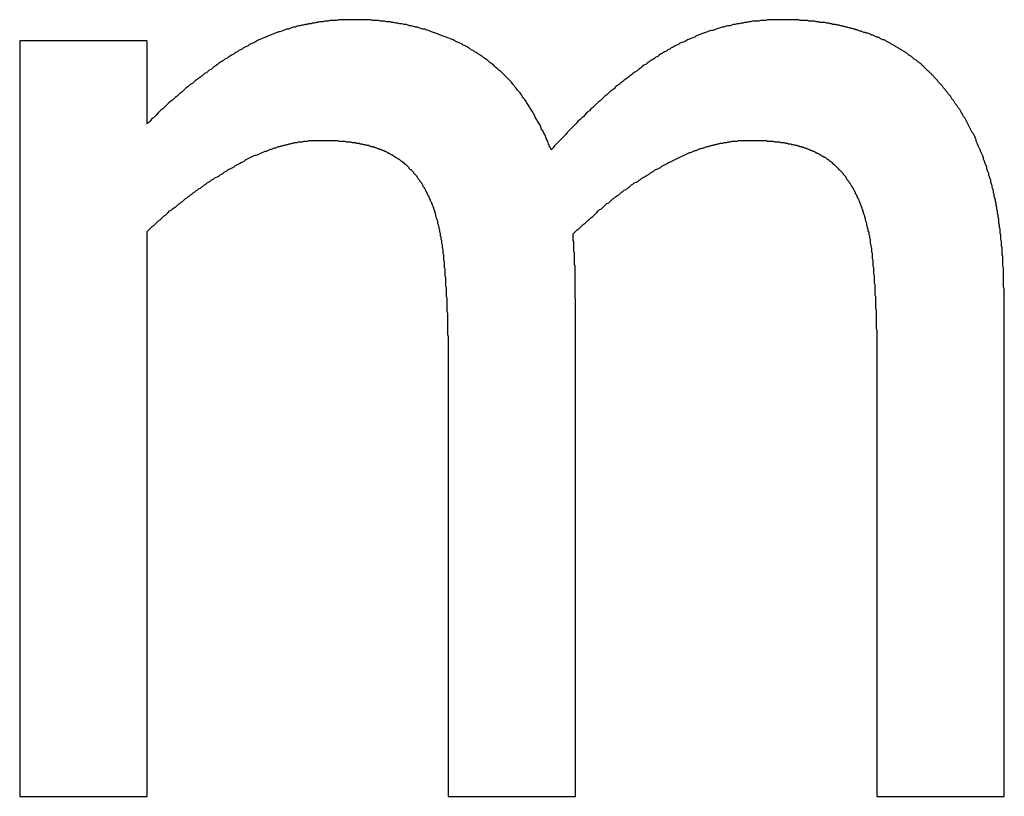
# Model space of a CAD drawing. Extents: x 0 to 420, y 0 to 297.
# Tile 14 of 27: x 168.9 to 170.37, y 130.16 to 131.32. Entities that reach past the tile are written whole.
import ezdxf

# ---------------------------------------------------------------- set-up
doc = ezdxf.new("R2010")
doc.units = 0
doc.layers.add('SICHTBAR__ISO_', color=7, linetype='CONTINUOUS')

msp = doc.modelspace()

# ---------------------------------------------------------------- linework, layer by layer
at = {"layer": 'SICHTBAR__ISO_'}
for p, q in [((168.8987, 131.2866), (168.8987, 130.161)), ((169.0883, 131.2866), (168.8987, 131.2866)), ((169.0883, 131.1627), (169.0883, 131.2866)), ((169.0883, 130.161), (169.0883, 131.0022)), ((169.7265, 130.161), (169.7265, 130.9025)), ((170.3646, 130.161), (170.3646, 130.9025)), ((169.5368, 130.8126), (169.5368, 130.161)), ((170.175, 130.8126), (170.175, 130.161)), ((168.8987, 130.161), (169.0883, 130.161)), ((169.5368, 130.161), (169.7265, 130.161)), ((170.175, 130.161), (170.3646, 130.161))]:
    msp.add_line(p, q, dxfattribs=at)
for points in [[(169.396, 131.318, 0), (169.393, 131.318, 0), (169.39, 131.318, 0), (169.388, 131.318, 0), (169.385, 131.318, 0), (169.382, 131.318, 0), (169.379, 131.318, 0), (169.377, 131.318, 0), (169.374, 131.318, 0), (169.371, 131.317, 0), (169.369, 131.317, 0), (169.366, 131.317, 0), (169.363, 131.317, 0), (169.361, 131.317, 0), (169.358, 131.316, 0), (169.355, 131.316, 0), (169.353, 131.316, 0), (169.35, 131.315, 0), (169.347, 131.315, 0), (169.345, 131.315, 0), (169.342, 131.314, 0), (169.34, 131.314, 0), (169.337, 131.313, 0), (169.334, 131.313, 0), (169.332, 131.312, 0), (169.329, 131.312, 0), (169.327, 131.311, 0), (169.324, 131.311, 0), (169.321, 131.31, 0), (169.319, 131.31, 0), (169.316, 131.309, 0), (169.314, 131.309, 0), (169.311, 131.308, 0), (169.309, 131.307, 0), (169.306, 131.307, 0), (169.304, 131.306, 0), (169.301, 131.305, 0), (169.299, 131.304, 0), (169.296, 131.304, 0), (169.294, 131.303, 0), (169.291, 131.302, 0), (169.289, 131.301, 0), (169.286, 131.3, 0), (169.284, 131.3, 0), (169.282, 131.299, 0), (169.279, 131.298, 0), (169.277, 131.297, 0), (169.274, 131.296, 0), (169.272, 131.295, 0), (169.269, 131.294, 0), (169.267, 131.293, 0), (169.265, 131.292, 0), (169.262, 131.291, 0), (169.26, 131.29, 0), (169.258, 131.289, 0), (169.255, 131.288, 0), (169.253, 131.287, 0), (169.25, 131.285, 0), (169.248, 131.284, 0), (169.246, 131.283, 0), (169.243, 131.282, 0), (169.241, 131.281, 0), (169.239, 131.279, 0), (169.237, 131.278, 0), (169.234, 131.277, 0), (169.232, 131.276, 0), (169.23, 131.274, 0), (169.227, 131.273, 0), (169.225, 131.272, 0), (169.223, 131.27, 0), (169.22, 131.269, 0), (169.218, 131.267, 0), (169.216, 131.266, 0), (169.214, 131.265, 0), (169.211, 131.263, 0), (169.209, 131.262, 0), (169.207, 131.26, 0), (169.204, 131.259, 0), (169.202, 131.257, 0), (169.2, 131.256, 0), (169.197, 131.254, 0), (169.195, 131.253, 0), (169.193, 131.251, 0), (169.19, 131.249, 0), (169.188, 131.248, 0), (169.186, 131.246, 0), (169.184, 131.244, 0), (169.181, 131.243, 0), (169.179, 131.241, 0), (169.177, 131.239, 0), (169.174, 131.238, 0), (169.172, 131.236, 0), (169.17, 131.234, 0), (169.167, 131.232, 0), (169.165, 131.231, 0), (169.163, 131.229, 0), (169.16, 131.227, 0), (169.158, 131.225, 0), (169.156, 131.223, 0), (169.153, 131.222, 0), (169.151, 131.22, 0), (169.149, 131.218, 0), (169.146, 131.216, 0), (169.144, 131.214, 0), (169.142, 131.212, 0), (169.14, 131.21, 0), (169.137, 131.208, 0), (169.135, 131.206, 0), (169.133, 131.204, 0), (169.13, 131.202, 0), (169.128, 131.2, 0), (169.126, 131.198, 0), (169.123, 131.196, 0), (169.121, 131.194, 0), (169.119, 131.192, 0), (169.116, 131.189, 0), (169.114, 131.187, 0), (169.112, 131.185, 0), (169.109, 131.183, 0), (169.107, 131.181, 0), (169.105, 131.179, 0), (169.102, 131.176, 0), (169.1, 131.174, 0), (169.098, 131.172, 0), (169.095, 131.17, 0), (169.093, 131.167, 0), (169.091, 131.165, 0), (169.088, 131.163, 0)], [(169.69, 131.124, 0), (169.689, 131.127, 0), (169.687, 131.13, 0), (169.686, 131.133, 0), (169.685, 131.137, 0), (169.683, 131.14, 0), (169.682, 131.143, 0), (169.681, 131.146, 0), (169.679, 131.149, 0), (169.678, 131.152, 0), (169.676, 131.155, 0), (169.675, 131.158, 0), (169.674, 131.161, 0), (169.672, 131.164, 0), (169.67, 131.167, 0), (169.669, 131.169, 0), (169.667, 131.172, 0), (169.666, 131.175, 0), (169.664, 131.178, 0), (169.663, 131.18, 0), (169.661, 131.183, 0), (169.659, 131.186, 0), (169.658, 131.188, 0), (169.656, 131.191, 0), (169.654, 131.194, 0), (169.653, 131.196, 0), (169.651, 131.199, 0), (169.649, 131.201, 0), (169.647, 131.204, 0), (169.646, 131.206, 0), (169.644, 131.209, 0), (169.642, 131.211, 0), (169.64, 131.213, 0), (169.638, 131.216, 0), (169.636, 131.218, 0), (169.635, 131.22, 0), (169.633, 131.222, 0), (169.631, 131.225, 0), (169.629, 131.227, 0), (169.627, 131.229, 0), (169.625, 131.231, 0), (169.623, 131.233, 0), (169.621, 131.235, 0), (169.619, 131.237, 0), (169.617, 131.239, 0), (169.615, 131.241, 0), (169.612, 131.243, 0), (169.61, 131.245, 0), (169.608, 131.247, 0), (169.606, 131.249, 0), (169.604, 131.251, 0), (169.602, 131.252, 0), (169.599, 131.254, 0), (169.597, 131.256, 0), (169.595, 131.258, 0), (169.593, 131.259, 0), (169.59, 131.261, 0), (169.588, 131.263, 0), (169.586, 131.264, 0), (169.583, 131.266, 0), (169.581, 131.267, 0), (169.579, 131.269, 0), (169.576, 131.27, 0), (169.574, 131.272, 0), (169.571, 131.273, 0), (169.569, 131.275, 0), (169.567, 131.276, 0), (169.564, 131.278, 0), (169.562, 131.279, 0), (169.559, 131.28, 0), (169.557, 131.282, 0), (169.554, 131.283, 0), (169.552, 131.284, 0), (169.549, 131.285, 0), (169.547, 131.286, 0), (169.544, 131.288, 0), (169.541, 131.289, 0), (169.539, 131.29, 0), (169.536, 131.291, 0), (169.534, 131.292, 0), (169.531, 131.293, 0), (169.528, 131.294, 0), (169.526, 131.295, 0), (169.523, 131.296, 0), (169.521, 131.297, 0), (169.518, 131.298, 0), (169.515, 131.299, 0), (169.512, 131.3, 0), (169.51, 131.301, 0), (169.507, 131.302, 0), (169.504, 131.303, 0), (169.502, 131.304, 0), (169.499, 131.304, 0), (169.496, 131.305, 0), (169.493, 131.306, 0), (169.491, 131.307, 0), (169.488, 131.307, 0), (169.485, 131.308, 0), (169.482, 131.309, 0), (169.479, 131.309, 0), (169.477, 131.31, 0), (169.474, 131.311, 0), (169.471, 131.311, 0), (169.468, 131.312, 0), (169.465, 131.312, 0), (169.462, 131.313, 0), (169.459, 131.313, 0), (169.456, 131.314, 0), (169.453, 131.314, 0), (169.451, 131.315, 0), (169.448, 131.315, 0), (169.445, 131.315, 0), (169.442, 131.316, 0), (169.439, 131.316, 0), (169.436, 131.316, 0), (169.433, 131.317, 0), (169.43, 131.317, 0), (169.427, 131.317, 0), (169.424, 131.317, 0), (169.421, 131.318, 0), (169.418, 131.318, 0), (169.414, 131.318, 0), (169.411, 131.318, 0), (169.408, 131.318, 0), (169.405, 131.318, 0), (169.402, 131.318, 0), (169.399, 131.318, 0), (169.396, 131.318, 0)], [(170.034, 131.318, 0), (170.031, 131.318, 0), (170.028, 131.318, 0), (170.025, 131.318, 0), (170.022, 131.318, 0), (170.019, 131.318, 0), (170.016, 131.318, 0), (170.013, 131.318, 0), (170.01, 131.317, 0), (170.007, 131.317, 0), (170.004, 131.317, 0), (170.002, 131.317, 0), (169.999, 131.316, 0), (169.996, 131.316, 0), (169.993, 131.316, 0), (169.99, 131.316, 0), (169.987, 131.315, 0), (169.984, 131.315, 0), (169.981, 131.314, 0), (169.978, 131.314, 0), (169.976, 131.313, 0), (169.973, 131.313, 0), (169.97, 131.312, 0), (169.967, 131.312, 0), (169.964, 131.311, 0), (169.961, 131.311, 0), (169.959, 131.31, 0), (169.956, 131.309, 0), (169.953, 131.309, 0), (169.95, 131.308, 0), (169.947, 131.307, 0), (169.945, 131.307, 0), (169.942, 131.306, 0), (169.939, 131.305, 0), (169.936, 131.304, 0), (169.934, 131.303, 0), (169.931, 131.302, 0), (169.928, 131.302, 0), (169.925, 131.301, 0), (169.923, 131.3, 0), (169.92, 131.299, 0), (169.917, 131.298, 0), (169.914, 131.297, 0), (169.912, 131.296, 0), (169.909, 131.295, 0), (169.906, 131.294, 0), (169.904, 131.292, 0), (169.901, 131.291, 0), (169.898, 131.29, 0), (169.896, 131.289, 0), (169.893, 131.288, 0), (169.89, 131.286, 0), (169.888, 131.285, 0), (169.885, 131.284, 0), (169.882, 131.283, 0), (169.88, 131.281, 0), (169.877, 131.28, 0), (169.875, 131.279, 0), (169.872, 131.277, 0), (169.869, 131.276, 0), (169.867, 131.274, 0), (169.864, 131.273, 0), (169.862, 131.271, 0), (169.859, 131.27, 0), (169.856, 131.268, 0), (169.854, 131.267, 0), (169.851, 131.265, 0), (169.849, 131.263, 0), (169.846, 131.262, 0), (169.844, 131.26, 0), (169.841, 131.258, 0), (169.838, 131.257, 0), (169.836, 131.255, 0), (169.833, 131.253, 0), (169.831, 131.251, 0), (169.828, 131.25, 0), (169.825, 131.248, 0), (169.823, 131.246, 0), (169.82, 131.244, 0), (169.818, 131.242, 0), (169.815, 131.24, 0), (169.812, 131.238, 0), (169.81, 131.236, 0), (169.807, 131.234, 0), (169.805, 131.232, 0), (169.802, 131.23, 0), (169.799, 131.228, 0), (169.797, 131.226, 0), (169.794, 131.224, 0), (169.792, 131.222, 0), (169.789, 131.22, 0), (169.786, 131.218, 0), (169.784, 131.215, 0), (169.781, 131.213, 0), (169.778, 131.211, 0), (169.776, 131.209, 0), (169.773, 131.206, 0), (169.77, 131.204, 0), (169.768, 131.202, 0), (169.765, 131.199, 0), (169.763, 131.197, 0), (169.76, 131.195, 0), (169.757, 131.192, 0), (169.755, 131.19, 0), (169.752, 131.187, 0), (169.749, 131.185, 0), (169.747, 131.182, 0), (169.744, 131.18, 0), (169.741, 131.177, 0), (169.739, 131.174, 0), (169.736, 131.172, 0), (169.733, 131.169, 0), (169.73, 131.167, 0), (169.728, 131.164, 0), (169.725, 131.161, 0), (169.722, 131.158, 0), (169.72, 131.156, 0), (169.717, 131.153, 0), (169.714, 131.15, 0), (169.712, 131.147, 0), (169.709, 131.144, 0), (169.706, 131.141, 0), (169.704, 131.139, 0), (169.701, 131.136, 0), (169.698, 131.133, 0), (169.695, 131.13, 0), (169.693, 131.127, 0), (169.69, 131.124, 0)], [(170.27, 131.222, 0), (170.268, 131.224, 0), (170.267, 131.225, 0), (170.266, 131.227, 0), (170.264, 131.229, 0), (170.263, 131.23, 0), (170.261, 131.232, 0), (170.26, 131.233, 0), (170.259, 131.235, 0), (170.257, 131.236, 0), (170.256, 131.238, 0), (170.254, 131.239, 0), (170.253, 131.241, 0), (170.251, 131.242, 0), (170.25, 131.243, 0), (170.248, 131.245, 0), (170.247, 131.246, 0), (170.245, 131.248, 0), (170.244, 131.249, 0), (170.242, 131.25, 0), (170.241, 131.252, 0), (170.239, 131.253, 0), (170.238, 131.254, 0), (170.236, 131.255, 0), (170.234, 131.257, 0), (170.233, 131.258, 0), (170.231, 131.259, 0), (170.23, 131.26, 0), (170.228, 131.262, 0), (170.227, 131.263, 0), (170.225, 131.264, 0), (170.223, 131.265, 0), (170.222, 131.266, 0), (170.22, 131.268, 0), (170.218, 131.269, 0), (170.217, 131.27, 0), (170.215, 131.271, 0), (170.213, 131.272, 0), (170.212, 131.273, 0), (170.21, 131.274, 0), (170.208, 131.275, 0), (170.207, 131.276, 0), (170.205, 131.277, 0), (170.203, 131.278, 0), (170.202, 131.279, 0), (170.2, 131.28, 0), (170.198, 131.281, 0), (170.196, 131.282, 0), (170.195, 131.283, 0), (170.193, 131.284, 0), (170.191, 131.285, 0), (170.189, 131.286, 0), (170.188, 131.287, 0), (170.186, 131.288, 0), (170.184, 131.288, 0), (170.182, 131.289, 0), (170.18, 131.29, 0), (170.179, 131.291, 0), (170.177, 131.292, 0), (170.175, 131.292, 0), (170.173, 131.293, 0), (170.171, 131.294, 0), (170.169, 131.295, 0), (170.167, 131.295, 0), (170.166, 131.296, 0), (170.164, 131.297, 0), (170.162, 131.298, 0), (170.16, 131.298, 0), (170.158, 131.299, 0), (170.156, 131.299, 0), (170.154, 131.3, 0), (170.152, 131.301, 0), (170.15, 131.301, 0), (170.148, 131.302, 0), (170.146, 131.303, 0), (170.144, 131.303, 0), (170.143, 131.304, 0), (170.141, 131.304, 0), (170.139, 131.305, 0), (170.137, 131.305, 0), (170.135, 131.306, 0), (170.133, 131.306, 0), (170.131, 131.307, 0), (170.129, 131.307, 0), (170.127, 131.308, 0), (170.125, 131.308, 0), (170.123, 131.309, 0), (170.121, 131.309, 0), (170.119, 131.31, 0), (170.116, 131.31, 0), (170.114, 131.311, 0), (170.112, 131.311, 0), (170.11, 131.311, 0), (170.108, 131.312, 0), (170.106, 131.312, 0), (170.104, 131.313, 0), (170.102, 131.313, 0), (170.1, 131.313, 0), (170.098, 131.314, 0), (170.096, 131.314, 0), (170.094, 131.314, 0), (170.091, 131.314, 0), (170.089, 131.315, 0), (170.087, 131.315, 0), (170.085, 131.315, 0), (170.083, 131.316, 0), (170.081, 131.316, 0), (170.079, 131.316, 0), (170.076, 131.316, 0), (170.074, 131.316, 0), (170.072, 131.317, 0), (170.07, 131.317, 0), (170.068, 131.317, 0), (170.065, 131.317, 0), (170.063, 131.317, 0), (170.061, 131.317, 0), (170.059, 131.318, 0), (170.057, 131.318, 0), (170.054, 131.318, 0), (170.052, 131.318, 0), (170.05, 131.318, 0), (170.048, 131.318, 0), (170.045, 131.318, 0), (170.043, 131.318, 0), (170.041, 131.318, 0), (170.039, 131.318, 0), (170.036, 131.318, 0), (170.034, 131.318, 0)], [(170.365, 130.903, 0), (170.365, 130.906, 0), (170.365, 130.91, 0), (170.365, 130.913, 0), (170.365, 130.917, 0), (170.364, 130.92, 0), (170.364, 130.924, 0), (170.364, 130.928, 0), (170.364, 130.931, 0), (170.364, 130.934, 0), (170.364, 130.938, 0), (170.364, 130.941, 0), (170.364, 130.945, 0), (170.364, 130.948, 0), (170.363, 130.952, 0), (170.363, 130.955, 0), (170.363, 130.958, 0), (170.363, 130.962, 0), (170.363, 130.965, 0), (170.362, 130.968, 0), (170.362, 130.971, 0), (170.362, 130.975, 0), (170.362, 130.978, 0), (170.361, 130.981, 0), (170.361, 130.984, 0), (170.361, 130.987, 0), (170.36, 130.991, 0), (170.36, 130.994, 0), (170.36, 130.997, 0), (170.359, 131, 0), (170.359, 131.003, 0), (170.359, 131.006, 0), (170.358, 131.009, 0), (170.358, 131.012, 0), (170.357, 131.015, 0), (170.357, 131.018, 0), (170.357, 131.021, 0), (170.356, 131.024, 0), (170.356, 131.027, 0), (170.355, 131.03, 0), (170.355, 131.033, 0), (170.354, 131.035, 0), (170.354, 131.038, 0), (170.353, 131.041, 0), (170.353, 131.044, 0), (170.352, 131.047, 0), (170.352, 131.049, 0), (170.351, 131.052, 0), (170.35, 131.055, 0), (170.35, 131.058, 0), (170.349, 131.06, 0), (170.349, 131.063, 0), (170.348, 131.066, 0), (170.347, 131.068, 0), (170.347, 131.071, 0), (170.346, 131.073, 0), (170.345, 131.076, 0), (170.345, 131.079, 0), (170.344, 131.081, 0), (170.343, 131.084, 0), (170.342, 131.086, 0), (170.342, 131.089, 0), (170.341, 131.091, 0), (170.34, 131.093, 0), (170.339, 131.096, 0), (170.339, 131.098, 0), (170.338, 131.101, 0), (170.337, 131.103, 0), (170.336, 131.105, 0), (170.335, 131.108, 0), (170.334, 131.11, 0), (170.334, 131.112, 0), (170.333, 131.115, 0), (170.332, 131.117, 0), (170.331, 131.119, 0), (170.33, 131.121, 0), (170.329, 131.124, 0), (170.328, 131.126, 0), (170.327, 131.128, 0), (170.326, 131.13, 0), (170.325, 131.133, 0), (170.324, 131.135, 0), (170.323, 131.137, 0), (170.323, 131.139, 0), (170.322, 131.141, 0), (170.321, 131.144, 0), (170.32, 131.146, 0), (170.319, 131.148, 0), (170.317, 131.15, 0), (170.316, 131.152, 0), (170.315, 131.154, 0), (170.314, 131.156, 0), (170.313, 131.158, 0), (170.312, 131.16, 0), (170.311, 131.162, 0), (170.31, 131.164, 0), (170.309, 131.166, 0), (170.308, 131.168, 0), (170.307, 131.17, 0), (170.306, 131.172, 0), (170.304, 131.174, 0), (170.303, 131.176, 0), (170.302, 131.178, 0), (170.301, 131.18, 0), (170.3, 131.182, 0), (170.299, 131.184, 0), (170.297, 131.186, 0), (170.296, 131.188, 0), (170.295, 131.189, 0), (170.294, 131.191, 0), (170.292, 131.193, 0), (170.291, 131.195, 0), (170.29, 131.197, 0), (170.289, 131.198, 0), (170.287, 131.2, 0), (170.286, 131.202, 0), (170.285, 131.204, 0), (170.283, 131.206, 0), (170.282, 131.207, 0), (170.281, 131.209, 0), (170.279, 131.211, 0), (170.278, 131.212, 0), (170.277, 131.214, 0), (170.275, 131.216, 0), (170.274, 131.217, 0), (170.273, 131.219, 0), (170.271, 131.221, 0), (170.27, 131.222, 0)], [(169.088, 131.002, 0), (169.09, 131.004, 0), (169.092, 131.006, 0), (169.094, 131.008, 0), (169.096, 131.01, 0), (169.098, 131.011, 0), (169.1, 131.013, 0), (169.102, 131.015, 0), (169.104, 131.017, 0), (169.106, 131.019, 0), (169.108, 131.02, 0), (169.11, 131.022, 0), (169.112, 131.024, 0), (169.114, 131.026, 0), (169.116, 131.027, 0), (169.118, 131.029, 0), (169.12, 131.031, 0), (169.122, 131.033, 0), (169.124, 131.034, 0), (169.126, 131.036, 0), (169.129, 131.038, 0), (169.131, 131.039, 0), (169.133, 131.041, 0), (169.135, 131.043, 0), (169.137, 131.044, 0), (169.139, 131.046, 0), (169.141, 131.047, 0), (169.143, 131.049, 0), (169.145, 131.051, 0), (169.147, 131.052, 0), (169.149, 131.054, 0), (169.151, 131.055, 0), (169.153, 131.057, 0), (169.155, 131.058, 0), (169.157, 131.06, 0), (169.159, 131.061, 0), (169.161, 131.063, 0), (169.163, 131.064, 0), (169.165, 131.066, 0), (169.168, 131.067, 0), (169.17, 131.069, 0), (169.172, 131.07, 0), (169.174, 131.072, 0), (169.176, 131.073, 0), (169.178, 131.075, 0), (169.18, 131.076, 0), (169.182, 131.077, 0), (169.184, 131.079, 0), (169.186, 131.08, 0), (169.188, 131.081, 0), (169.19, 131.083, 0), (169.193, 131.084, 0), (169.195, 131.085, 0), (169.197, 131.087, 0), (169.199, 131.088, 0), (169.201, 131.089, 0), (169.203, 131.091, 0), (169.205, 131.092, 0), (169.207, 131.093, 0), (169.209, 131.095, 0), (169.212, 131.096, 0), (169.214, 131.097, 0), (169.216, 131.098, 0), (169.218, 131.099, 0), (169.22, 131.101, 0), (169.222, 131.102, 0), (169.224, 131.103, 0), (169.226, 131.104, 0), (169.228, 131.105, 0), (169.231, 131.106, 0), (169.233, 131.107, 0), (169.235, 131.109, 0), (169.237, 131.11, 0), (169.239, 131.111, 0), (169.241, 131.112, 0), (169.243, 131.113, 0), (169.245, 131.114, 0), (169.247, 131.115, 0), (169.249, 131.116, 0), (169.251, 131.116, 0), (169.254, 131.117, 0), (169.256, 131.118, 0), (169.258, 131.119, 0), (169.26, 131.12, 0), (169.262, 131.121, 0), (169.264, 131.122, 0), (169.266, 131.122, 0), (169.268, 131.123, 0), (169.27, 131.124, 0), (169.272, 131.125, 0), (169.274, 131.125, 0), (169.276, 131.126, 0), (169.278, 131.127, 0), (169.28, 131.127, 0), (169.282, 131.128, 0), (169.284, 131.129, 0), (169.286, 131.129, 0), (169.288, 131.13, 0), (169.29, 131.13, 0), (169.292, 131.131, 0), (169.294, 131.131, 0), (169.296, 131.132, 0), (169.298, 131.132, 0), (169.3, 131.133, 0), (169.302, 131.133, 0), (169.304, 131.134, 0), (169.306, 131.134, 0), (169.308, 131.135, 0), (169.31, 131.135, 0), (169.312, 131.135, 0), (169.314, 131.136, 0), (169.316, 131.136, 0), (169.318, 131.136, 0), (169.32, 131.136, 0), (169.322, 131.137, 0), (169.324, 131.137, 0), (169.326, 131.137, 0), (169.328, 131.137, 0), (169.33, 131.138, 0), (169.332, 131.138, 0), (169.334, 131.138, 0), (169.336, 131.138, 0), (169.338, 131.138, 0), (169.34, 131.138, 0), (169.341, 131.138, 0), (169.343, 131.138, 0), (169.345, 131.138, 0), (169.347, 131.138, 0)], [(169.347, 131.138, 0), (169.349, 131.138, 0), (169.351, 131.138, 0), (169.353, 131.138, 0), (169.355, 131.138, 0), (169.357, 131.138, 0), (169.359, 131.138, 0), (169.361, 131.138, 0), (169.363, 131.138, 0), (169.365, 131.138, 0), (169.367, 131.138, 0), (169.369, 131.138, 0), (169.371, 131.138, 0), (169.372, 131.138, 0), (169.374, 131.137, 0), (169.376, 131.137, 0), (169.378, 131.137, 0), (169.38, 131.137, 0), (169.382, 131.137, 0), (169.383, 131.137, 0), (169.385, 131.136, 0), (169.387, 131.136, 0), (169.389, 131.136, 0), (169.39, 131.136, 0), (169.392, 131.136, 0), (169.394, 131.135, 0), (169.395, 131.135, 0), (169.397, 131.135, 0), (169.399, 131.135, 0), (169.4, 131.134, 0), (169.402, 131.134, 0), (169.404, 131.134, 0), (169.405, 131.133, 0), (169.407, 131.133, 0), (169.408, 131.133, 0), (169.41, 131.132, 0), (169.411, 131.132, 0), (169.413, 131.132, 0), (169.415, 131.131, 0), (169.416, 131.131, 0), (169.418, 131.131, 0), (169.419, 131.13, 0), (169.42, 131.13, 0), (169.422, 131.129, 0), (169.423, 131.129, 0), (169.425, 131.129, 0), (169.426, 131.128, 0), (169.428, 131.128, 0), (169.429, 131.127, 0), (169.43, 131.127, 0), (169.432, 131.126, 0), (169.433, 131.126, 0), (169.434, 131.125, 0), (169.436, 131.125, 0), (169.437, 131.124, 0), (169.438, 131.124, 0), (169.44, 131.123, 0), (169.441, 131.123, 0), (169.442, 131.122, 0), (169.443, 131.122, 0), (169.445, 131.121, 0), (169.446, 131.12, 0), (169.447, 131.12, 0), (169.448, 131.119, 0), (169.449, 131.119, 0), (169.45, 131.118, 0), (169.452, 131.117, 0), (169.453, 131.117, 0), (169.454, 131.116, 0), (169.455, 131.115, 0), (169.456, 131.115, 0), (169.457, 131.114, 0), (169.458, 131.113, 0), (169.459, 131.113, 0), (169.46, 131.112, 0), (169.462, 131.111, 0), (169.463, 131.11, 0), (169.464, 131.11, 0), (169.465, 131.109, 0), (169.466, 131.108, 0), (169.467, 131.107, 0), (169.468, 131.107, 0), (169.469, 131.106, 0), (169.47, 131.105, 0), (169.471, 131.104, 0), (169.472, 131.103, 0), (169.473, 131.103, 0), (169.474, 131.102, 0), (169.475, 131.101, 0), (169.476, 131.1, 0), (169.477, 131.099, 0), (169.478, 131.098, 0), (169.478, 131.097, 0), (169.479, 131.096, 0), (169.48, 131.095, 0), (169.481, 131.095, 0), (169.482, 131.094, 0), (169.483, 131.093, 0), (169.484, 131.092, 0), (169.485, 131.091, 0), (169.485, 131.09, 0), (169.486, 131.089, 0), (169.487, 131.088, 0), (169.488, 131.087, 0), (169.489, 131.086, 0), (169.49, 131.085, 0), (169.49, 131.084, 0), (169.491, 131.083, 0), (169.492, 131.081, 0), (169.493, 131.08, 0), (169.494, 131.079, 0), (169.494, 131.078, 0), (169.495, 131.077, 0), (169.496, 131.076, 0), (169.497, 131.075, 0), (169.497, 131.074, 0), (169.498, 131.073, 0), (169.499, 131.071, 0), (169.499, 131.07, 0), (169.5, 131.069, 0), (169.501, 131.068, 0), (169.501, 131.067, 0), (169.502, 131.066, 0), (169.503, 131.064, 0), (169.503, 131.063, 0), (169.504, 131.062, 0), (169.505, 131.061, 0), (169.505, 131.059, 0)], [(169.723, 130.999, 0), (169.725, 131.001, 0), (169.727, 131.003, 0), (169.729, 131.005, 0), (169.732, 131.007, 0), (169.734, 131.009, 0), (169.736, 131.011, 0), (169.738, 131.013, 0), (169.741, 131.015, 0), (169.743, 131.017, 0), (169.745, 131.019, 0), (169.747, 131.021, 0), (169.749, 131.023, 0), (169.752, 131.025, 0), (169.754, 131.027, 0), (169.756, 131.029, 0), (169.758, 131.031, 0), (169.76, 131.033, 0), (169.762, 131.035, 0), (169.765, 131.036, 0), (169.767, 131.038, 0), (169.769, 131.04, 0), (169.771, 131.042, 0), (169.773, 131.044, 0), (169.776, 131.045, 0), (169.778, 131.047, 0), (169.78, 131.049, 0), (169.782, 131.051, 0), (169.784, 131.052, 0), (169.786, 131.054, 0), (169.789, 131.056, 0), (169.791, 131.057, 0), (169.793, 131.059, 0), (169.795, 131.061, 0), (169.797, 131.062, 0), (169.799, 131.064, 0), (169.802, 131.065, 0), (169.804, 131.067, 0), (169.806, 131.068, 0), (169.808, 131.07, 0), (169.81, 131.072, 0), (169.812, 131.073, 0), (169.814, 131.075, 0), (169.817, 131.076, 0), (169.819, 131.077, 0), (169.821, 131.079, 0), (169.823, 131.08, 0), (169.825, 131.082, 0), (169.827, 131.083, 0), (169.829, 131.084, 0), (169.832, 131.086, 0), (169.834, 131.087, 0), (169.836, 131.088, 0), (169.838, 131.09, 0), (169.84, 131.091, 0), (169.842, 131.092, 0), (169.844, 131.094, 0), (169.846, 131.095, 0), (169.849, 131.096, 0), (169.851, 131.097, 0), (169.853, 131.098, 0), (169.855, 131.1, 0), (169.857, 131.101, 0), (169.859, 131.102, 0), (169.861, 131.103, 0), (169.863, 131.104, 0), (169.865, 131.105, 0), (169.868, 131.106, 0), (169.87, 131.107, 0), (169.872, 131.108, 0), (169.874, 131.109, 0), (169.876, 131.11, 0), (169.878, 131.111, 0), (169.88, 131.112, 0), (169.882, 131.113, 0), (169.884, 131.114, 0), (169.886, 131.115, 0), (169.888, 131.116, 0), (169.89, 131.117, 0), (169.892, 131.118, 0), (169.894, 131.119, 0), (169.896, 131.12, 0), (169.898, 131.12, 0), (169.9, 131.121, 0), (169.902, 131.122, 0), (169.904, 131.123, 0), (169.906, 131.123, 0), (169.908, 131.124, 0), (169.91, 131.125, 0), (169.912, 131.126, 0), (169.914, 131.126, 0), (169.916, 131.127, 0), (169.918, 131.127, 0), (169.92, 131.128, 0), (169.922, 131.129, 0), (169.924, 131.129, 0), (169.926, 131.13, 0), (169.928, 131.13, 0), (169.93, 131.131, 0), (169.932, 131.131, 0), (169.934, 131.132, 0), (169.936, 131.132, 0), (169.938, 131.133, 0), (169.94, 131.133, 0), (169.942, 131.134, 0), (169.944, 131.134, 0), (169.946, 131.134, 0), (169.948, 131.135, 0), (169.95, 131.135, 0), (169.952, 131.135, 0), (169.954, 131.136, 0), (169.955, 131.136, 0), (169.957, 131.136, 0), (169.959, 131.137, 0), (169.961, 131.137, 0), (169.963, 131.137, 0), (169.965, 131.137, 0), (169.967, 131.137, 0), (169.969, 131.138, 0), (169.971, 131.138, 0), (169.972, 131.138, 0), (169.974, 131.138, 0), (169.976, 131.138, 0), (169.978, 131.138, 0), (169.98, 131.138, 0), (169.982, 131.138, 0), (169.984, 131.138, 0), (169.985, 131.138, 0)], [(169.985, 131.138, 0), (169.987, 131.138, 0), (169.989, 131.138, 0), (169.991, 131.138, 0), (169.993, 131.138, 0), (169.995, 131.138, 0), (169.997, 131.138, 0), (169.999, 131.138, 0), (170.001, 131.138, 0), (170.003, 131.138, 0), (170.005, 131.138, 0), (170.007, 131.138, 0), (170.009, 131.138, 0), (170.011, 131.138, 0), (170.012, 131.137, 0), (170.014, 131.137, 0), (170.016, 131.137, 0), (170.018, 131.137, 0), (170.02, 131.137, 0), (170.021, 131.137, 0), (170.023, 131.136, 0), (170.025, 131.136, 0), (170.027, 131.136, 0), (170.028, 131.136, 0), (170.03, 131.136, 0), (170.032, 131.135, 0), (170.034, 131.135, 0), (170.035, 131.135, 0), (170.037, 131.135, 0), (170.039, 131.134, 0), (170.04, 131.134, 0), (170.042, 131.134, 0), (170.043, 131.133, 0), (170.045, 131.133, 0), (170.047, 131.133, 0), (170.048, 131.132, 0), (170.05, 131.132, 0), (170.051, 131.132, 0), (170.053, 131.131, 0), (170.054, 131.131, 0), (170.056, 131.131, 0), (170.057, 131.13, 0), (170.059, 131.13, 0), (170.06, 131.129, 0), (170.062, 131.129, 0), (170.063, 131.129, 0), (170.064, 131.128, 0), (170.066, 131.128, 0), (170.067, 131.127, 0), (170.069, 131.127, 0), (170.07, 131.126, 0), (170.071, 131.126, 0), (170.073, 131.125, 0), (170.074, 131.125, 0), (170.075, 131.124, 0), (170.076, 131.124, 0), (170.078, 131.123, 0), (170.079, 131.123, 0), (170.08, 131.122, 0), (170.081, 131.122, 0), (170.083, 131.121, 0), (170.084, 131.12, 0), (170.085, 131.12, 0), (170.086, 131.119, 0), (170.087, 131.119, 0), (170.089, 131.118, 0), (170.09, 131.117, 0), (170.091, 131.117, 0), (170.092, 131.116, 0), (170.093, 131.115, 0), (170.094, 131.115, 0), (170.095, 131.114, 0), (170.096, 131.113, 0), (170.098, 131.113, 0), (170.099, 131.112, 0), (170.1, 131.111, 0), (170.101, 131.11, 0), (170.102, 131.11, 0), (170.103, 131.109, 0), (170.104, 131.108, 0), (170.105, 131.107, 0), (170.106, 131.107, 0), (170.107, 131.106, 0), (170.108, 131.105, 0), (170.109, 131.104, 0), (170.11, 131.103, 0), (170.111, 131.103, 0), (170.112, 131.102, 0), (170.113, 131.101, 0), (170.114, 131.1, 0), (170.115, 131.099, 0), (170.116, 131.098, 0), (170.117, 131.097, 0), (170.118, 131.096, 0), (170.118, 131.095, 0), (170.119, 131.095, 0), (170.12, 131.094, 0), (170.121, 131.093, 0), (170.122, 131.092, 0), (170.123, 131.091, 0), (170.124, 131.09, 0), (170.125, 131.089, 0), (170.125, 131.088, 0), (170.126, 131.087, 0), (170.127, 131.086, 0), (170.128, 131.085, 0), (170.129, 131.084, 0), (170.129, 131.083, 0), (170.13, 131.081, 0), (170.131, 131.08, 0), (170.132, 131.079, 0), (170.132, 131.078, 0), (170.133, 131.077, 0), (170.134, 131.076, 0), (170.135, 131.075, 0), (170.135, 131.074, 0), (170.136, 131.073, 0), (170.137, 131.071, 0), (170.138, 131.07, 0), (170.138, 131.069, 0), (170.139, 131.068, 0), (170.14, 131.067, 0), (170.14, 131.066, 0), (170.141, 131.064, 0), (170.142, 131.063, 0), (170.142, 131.062, 0), (170.143, 131.061, 0), (170.143, 131.059, 0)], [(169.505, 131.059, 0), (169.506, 131.058, 0), (169.506, 131.057, 0), (169.507, 131.056, 0), (169.508, 131.055, 0), (169.508, 131.053, 0), (169.509, 131.052, 0), (169.509, 131.051, 0), (169.51, 131.05, 0), (169.51, 131.048, 0), (169.511, 131.047, 0), (169.512, 131.046, 0), (169.512, 131.044, 0), (169.513, 131.043, 0), (169.513, 131.042, 0), (169.514, 131.04, 0), (169.514, 131.039, 0), (169.515, 131.038, 0), (169.515, 131.036, 0), (169.516, 131.035, 0), (169.516, 131.033, 0), (169.517, 131.032, 0), (169.517, 131.03, 0), (169.518, 131.029, 0), (169.518, 131.028, 0), (169.518, 131.026, 0), (169.519, 131.024, 0), (169.519, 131.023, 0), (169.52, 131.021, 0), (169.52, 131.02, 0), (169.521, 131.018, 0), (169.521, 131.017, 0), (169.521, 131.015, 0), (169.522, 131.013, 0), (169.522, 131.012, 0), (169.523, 131.01, 0), (169.523, 131.008, 0), (169.523, 131.007, 0), (169.524, 131.005, 0), (169.524, 131.003, 0), (169.524, 131.002, 0), (169.525, 131, 0), (169.525, 130.998, 0), (169.525, 130.996, 0), (169.526, 130.995, 0), (169.526, 130.993, 0), (169.526, 130.991, 0), (169.527, 130.989, 0), (169.527, 130.987, 0), (169.527, 130.985, 0), (169.528, 130.983, 0), (169.528, 130.982, 0), (169.528, 130.98, 0), (169.528, 130.978, 0), (169.529, 130.976, 0), (169.529, 130.974, 0), (169.529, 130.972, 0), (169.529, 130.97, 0), (169.53, 130.968, 0), (169.53, 130.966, 0), (169.53, 130.964, 0), (169.53, 130.962, 0), (169.53, 130.96, 0), (169.531, 130.958, 0), (169.531, 130.956, 0), (169.531, 130.953, 0), (169.531, 130.951, 0), (169.531, 130.949, 0), (169.532, 130.947, 0), (169.532, 130.945, 0), (169.532, 130.943, 0), (169.532, 130.941, 0), (169.532, 130.939, 0), (169.532, 130.937, 0), (169.533, 130.934, 0), (169.533, 130.932, 0), (169.533, 130.93, 0), (169.533, 130.928, 0), (169.533, 130.926, 0), (169.533, 130.924, 0), (169.533, 130.921, 0), (169.534, 130.919, 0), (169.534, 130.917, 0), (169.534, 130.915, 0), (169.534, 130.913, 0), (169.534, 130.91, 0), (169.534, 130.908, 0), (169.534, 130.906, 0), (169.535, 130.904, 0), (169.535, 130.902, 0), (169.535, 130.899, 0), (169.535, 130.897, 0), (169.535, 130.895, 0), (169.535, 130.893, 0), (169.535, 130.89, 0), (169.535, 130.888, 0), (169.535, 130.886, 0), (169.535, 130.884, 0), (169.536, 130.881, 0), (169.536, 130.879, 0), (169.536, 130.877, 0), (169.536, 130.874, 0), (169.536, 130.872, 0), (169.536, 130.87, 0), (169.536, 130.867, 0), (169.536, 130.865, 0), (169.536, 130.863, 0), (169.536, 130.86, 0), (169.536, 130.858, 0), (169.536, 130.856, 0), (169.536, 130.853, 0), (169.536, 130.851, 0), (169.536, 130.849, 0), (169.537, 130.846, 0), (169.537, 130.844, 0), (169.537, 130.842, 0), (169.537, 130.839, 0), (169.537, 130.837, 0), (169.537, 130.834, 0), (169.537, 130.832, 0), (169.537, 130.83, 0), (169.537, 130.827, 0), (169.537, 130.825, 0), (169.537, 130.822, 0), (169.537, 130.82, 0), (169.537, 130.817, 0), (169.537, 130.815, 0), (169.537, 130.813, 0)], [(170.143, 131.059, 0), (170.144, 131.058, 0), (170.145, 131.057, 0), (170.145, 131.056, 0), (170.146, 131.055, 0), (170.146, 131.053, 0), (170.147, 131.052, 0), (170.148, 131.051, 0), (170.148, 131.05, 0), (170.149, 131.048, 0), (170.149, 131.047, 0), (170.15, 131.046, 0), (170.15, 131.044, 0), (170.151, 131.043, 0), (170.151, 131.042, 0), (170.152, 131.04, 0), (170.152, 131.039, 0), (170.153, 131.038, 0), (170.153, 131.036, 0), (170.154, 131.035, 0), (170.154, 131.033, 0), (170.155, 131.032, 0), (170.155, 131.03, 0), (170.156, 131.029, 0), (170.156, 131.028, 0), (170.157, 131.026, 0), (170.157, 131.024, 0), (170.158, 131.023, 0), (170.158, 131.021, 0), (170.158, 131.02, 0), (170.159, 131.018, 0), (170.159, 131.017, 0), (170.16, 131.015, 0), (170.16, 131.013, 0), (170.16, 131.012, 0), (170.161, 131.01, 0), (170.161, 131.008, 0), (170.162, 131.007, 0), (170.162, 131.005, 0), (170.162, 131.003, 0), (170.163, 131.002, 0), (170.163, 131, 0), (170.163, 130.998, 0), (170.164, 130.996, 0), (170.164, 130.995, 0), (170.164, 130.993, 0), (170.165, 130.991, 0), (170.165, 130.989, 0), (170.165, 130.987, 0), (170.165, 130.985, 0), (170.166, 130.983, 0), (170.166, 130.982, 0), (170.166, 130.98, 0), (170.167, 130.978, 0), (170.167, 130.976, 0), (170.167, 130.974, 0), (170.167, 130.972, 0), (170.168, 130.97, 0), (170.168, 130.968, 0), (170.168, 130.966, 0), (170.168, 130.964, 0), (170.168, 130.962, 0), (170.169, 130.96, 0), (170.169, 130.958, 0), (170.169, 130.956, 0), (170.169, 130.953, 0), (170.169, 130.951, 0), (170.17, 130.949, 0), (170.17, 130.947, 0), (170.17, 130.945, 0), (170.17, 130.943, 0), (170.17, 130.941, 0), (170.17, 130.939, 0), (170.171, 130.937, 0), (170.171, 130.934, 0), (170.171, 130.932, 0), (170.171, 130.93, 0), (170.171, 130.928, 0), (170.171, 130.926, 0), (170.172, 130.924, 0), (170.172, 130.921, 0), (170.172, 130.919, 0), (170.172, 130.917, 0), (170.172, 130.915, 0), (170.172, 130.913, 0), (170.172, 130.91, 0), (170.172, 130.908, 0), (170.173, 130.906, 0), (170.173, 130.904, 0), (170.173, 130.902, 0), (170.173, 130.899, 0), (170.173, 130.897, 0), (170.173, 130.895, 0), (170.173, 130.893, 0), (170.173, 130.89, 0), (170.173, 130.888, 0), (170.174, 130.886, 0), (170.174, 130.884, 0), (170.174, 130.881, 0), (170.174, 130.879, 0), (170.174, 130.877, 0), (170.174, 130.874, 0), (170.174, 130.872, 0), (170.174, 130.87, 0), (170.174, 130.867, 0), (170.174, 130.865, 0), (170.174, 130.863, 0), (170.174, 130.86, 0), (170.174, 130.858, 0), (170.175, 130.856, 0), (170.175, 130.853, 0), (170.175, 130.851, 0), (170.175, 130.849, 0), (170.175, 130.846, 0), (170.175, 130.844, 0), (170.175, 130.842, 0), (170.175, 130.839, 0), (170.175, 130.837, 0), (170.175, 130.834, 0), (170.175, 130.832, 0), (170.175, 130.83, 0), (170.175, 130.827, 0), (170.175, 130.825, 0), (170.175, 130.822, 0), (170.175, 130.82, 0), (170.175, 130.817, 0), (170.175, 130.815, 0), (170.175, 130.813, 0)], [(169.726, 130.903, 0), (169.726, 130.904, 0), (169.726, 130.905, 0), (169.726, 130.906, 0), (169.726, 130.906, 0), (169.726, 130.907, 0), (169.726, 130.908, 0), (169.726, 130.909, 0), (169.726, 130.91, 0), (169.726, 130.911, 0), (169.726, 130.912, 0), (169.726, 130.913, 0), (169.726, 130.914, 0), (169.726, 130.915, 0), (169.726, 130.916, 0), (169.726, 130.917, 0), (169.726, 130.918, 0), (169.726, 130.919, 0), (169.726, 130.92, 0), (169.726, 130.921, 0), (169.726, 130.922, 0), (169.726, 130.923, 0), (169.726, 130.923, 0), (169.726, 130.924, 0), (169.726, 130.925, 0), (169.726, 130.926, 0), (169.726, 130.927, 0), (169.726, 130.928, 0), (169.726, 130.929, 0), (169.726, 130.93, 0), (169.726, 130.931, 0), (169.726, 130.932, 0), (169.726, 130.932, 0), (169.726, 130.933, 0), (169.726, 130.934, 0), (169.726, 130.935, 0), (169.726, 130.936, 0), (169.726, 130.937, 0), (169.726, 130.938, 0), (169.726, 130.938, 0), (169.726, 130.939, 0), (169.726, 130.94, 0), (169.726, 130.941, 0), (169.726, 130.942, 0), (169.726, 130.943, 0), (169.726, 130.943, 0), (169.726, 130.944, 0), (169.726, 130.945, 0), (169.726, 130.946, 0), (169.726, 130.947, 0), (169.726, 130.947, 0), (169.726, 130.948, 0), (169.726, 130.949, 0), (169.726, 130.95, 0), (169.726, 130.951, 0), (169.726, 130.951, 0), (169.726, 130.952, 0), (169.725, 130.953, 0), (169.725, 130.954, 0), (169.725, 130.954, 0), (169.725, 130.955, 0), (169.725, 130.956, 0), (169.725, 130.957, 0), (169.725, 130.957, 0), (169.725, 130.958, 0), (169.725, 130.959, 0), (169.725, 130.96, 0), (169.725, 130.96, 0), (169.725, 130.961, 0), (169.725, 130.962, 0), (169.725, 130.963, 0), (169.725, 130.963, 0), (169.725, 130.964, 0), (169.725, 130.965, 0), (169.725, 130.965, 0), (169.725, 130.966, 0), (169.725, 130.967, 0), (169.725, 130.968, 0), (169.725, 130.968, 0), (169.725, 130.969, 0), (169.725, 130.97, 0), (169.725, 130.97, 0), (169.725, 130.971, 0), (169.724, 130.972, 0), (169.724, 130.972, 0), (169.724, 130.973, 0), (169.724, 130.974, 0), (169.724, 130.974, 0), (169.724, 130.975, 0), (169.724, 130.976, 0), (169.724, 130.976, 0), (169.724, 130.977, 0), (169.724, 130.978, 0), (169.724, 130.978, 0), (169.724, 130.979, 0), (169.724, 130.98, 0), (169.724, 130.98, 0), (169.724, 130.981, 0), (169.724, 130.982, 0), (169.724, 130.982, 0), (169.724, 130.983, 0), (169.724, 130.984, 0), (169.724, 130.984, 0), (169.724, 130.985, 0), (169.724, 130.985, 0), (169.724, 130.986, 0), (169.724, 130.987, 0), (169.724, 130.987, 0), (169.724, 130.988, 0), (169.723, 130.988, 0), (169.723, 130.989, 0), (169.723, 130.99, 0), (169.723, 130.99, 0), (169.723, 130.991, 0), (169.723, 130.991, 0), (169.723, 130.992, 0), (169.723, 130.992, 0), (169.723, 130.993, 0), (169.723, 130.994, 0), (169.723, 130.994, 0), (169.723, 130.995, 0), (169.723, 130.995, 0), (169.723, 130.996, 0), (169.723, 130.996, 0), (169.723, 130.997, 0), (169.723, 130.997, 0), (169.723, 130.998, 0), (169.723, 130.999, 0)]]:
    msp.add_polyline3d(points, dxfattribs=at)

doc.saveas('drawing.dxf')
